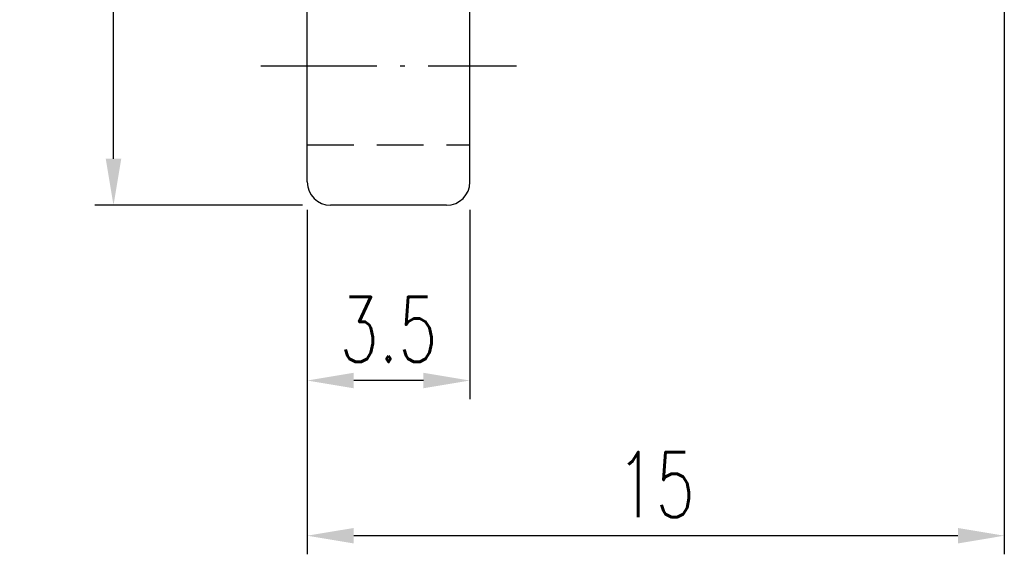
# Model space of a CAD drawing. Extents: x 20.2 to 79, y 31.9 to 73.7.
# Tile 2 of 51: x 52.8 to 74, y 31.9 to 43.4. Entities that reach past the tile are written whole.
import ezdxf

# ---------------------------------------------------------------- set-up
doc = ezdxf.new("R2010")
doc.units = 0
doc.header["$MEASUREMENT"] = 0
doc.linetypes.add('CL-5', pattern=[7.1, 5, -1, 0.1, -1])
doc.linetypes.add('HID-1', pattern=[1.5, 1, -0.5])
for name, color, linetype in [('CL', 1, 'CL-5'), ('DIM', 4, 'CONTINUOUS'), ('HID', 2, 'HID-1'), ('OUT', 3, 'CONTINUOUS')]:
    doc.layers.add(name, color=color, linetype=linetype)
doc.styles.add('DIM-7', font='SIMPLEX.shx', dxfattribs={"width": 0.7, "bigfont": 'chineset.shx'})
doc.dimstyles.new('CNS', dxfattribs={"dimtxt": 3.5, "dimasz": 2.5, "dimexe": 1, "dimexo": 1.5, "dimgap": 0.09, "dimtad": 0, "dimdsep": 46, "dimtxsty": 'DIM-7', "dimcen": 0.09, "dimclrd": 1, "dimclre": 1, "dimclrt": 4, "dimadec": 0, "dimazin": 0, "dimtfac": 1, "dimtix": 1, "dimtmove": 2, "dimatfit": 3, "dimfxl": 1, "dimtvp": 0.971429, "dimtolj": 1, "dimarcsym": 0})

# ---------------------------------------------------------------- blocks, each defined once
blk = doc.blocks.new('*D1')
at = {"layer": 'DIM', "color": 7, "lineweight": -2, "transparency": 16777216}
for p, q in [((58.876, 63.456), (54.408, 63.456)), ((54.808, 40.456), (54.808, 62.456)), ((58.876, 39.456), (54.408, 39.456))]:
    blk.add_line(p, q, dxfattribs=at)
at = {"layer": 'DIM', "color": 7, "transparency": 16777216}
for points in [[(54.641, 62.456), (54.975, 62.456), (54.808, 63.456)], [(54.641, 40.456), (54.975, 40.456), (54.808, 39.456)]]:
    blk.add_solid(points, dxfattribs=at)
at = {"layer": 'DIM', "color": 7, "transparency": 16777216, "insert": (53.708, 51.456), "char_height": 1.4, "attachment_point": 5, "rotation": 90, "style": 'DIM-7'}
blk.add_mtext('\\A1;%%C24', dxfattribs=at)
blk = doc.blocks.new('*D2')
at = {"layer": 'DIM', "color": 7, "lineweight": -2, "transparency": 16777216}
for p, q in [((58.976, 39.356), (58.976, 35.284)), ((62.476, 39.356), (62.476, 35.284)), ((61.476, 35.684), (59.976, 35.684))]:
    blk.add_line(p, q, dxfattribs=at)
at = {"layer": 'DIM', "color": 7, "transparency": 16777216}
for points in [[(59.976, 35.851), (59.976, 35.518), (58.976, 35.684)], [(61.476, 35.851), (61.476, 35.518), (62.476, 35.684)]]:
    blk.add_solid(points, dxfattribs=at)
at = {"layer": 'DIM', "color": 7, "transparency": 16777216, "insert": (60.726, 36.784), "char_height": 1.4, "attachment_point": 5, "style": 'DIM-7'}
blk.add_mtext('\\A1;3.5', dxfattribs=at)
blk = doc.blocks.new('*D6')
at = {"layer": 'DIM', "color": 7, "lineweight": -2, "transparency": 16777216}
for p, q in [((73.976, 45.356), (73.976, 31.946)), ((58.976, 39.356), (58.976, 31.946)), ((72.976, 32.346), (59.976, 32.346))]:
    blk.add_line(p, q, dxfattribs=at)
at = {"layer": 'DIM', "color": 7, "transparency": 16777216}
for points in [[(59.976, 32.512), (59.976, 32.179), (58.976, 32.346)], [(72.976, 32.512), (72.976, 32.179), (73.976, 32.346)]]:
    blk.add_solid(points, dxfattribs=at)
at = {"layer": 'DIM', "color": 7, "transparency": 16777216, "insert": (66.476, 33.446), "char_height": 1.4, "attachment_point": 5, "style": 'DIM-7'}
blk.add_mtext('\\A1;15', dxfattribs=at)

msp = doc.modelspace()

# ---------------------------------------------------------------- linework, layer by layer
at = {"layer": 'CL', "color": 7, "ltscale": 0.5}
msp.add_line((57.976, 42.456), (63.476, 42.456), dxfattribs=at)
at = {"layer": 'HID', "color": 7}
msp.add_line((58.976, 40.756), (62.476, 40.756), dxfattribs=at)
at = {"layer": 'OUT', "color": 7}
for p, q in [((58.976, 39.956), (58.976, 62.956)), ((62.476, 39.956), (62.476, 62.956)), ((61.976, 39.456), (59.476, 39.456))]:
    msp.add_line(p, q, dxfattribs=at)
for centre, start, end in [((59.476, 39.956), 180, 270), ((61.976, 39.956), 270, 0)]:
    msp.add_arc(centre, 0.5, start, end, dxfattribs=at)

# ---------------------------------------------------------------- dimensions: what is measured, and where the dimension line sits
at = {"layer": 'DIM', "color": 7}
dim = msp.add_linear_dim(base=(54.808, 63.456), p1=(59.476, 39.456), p2=(59.476, 63.456), angle=270, text='%%C<>', dimstyle='CNS', override={"dimscale": 0.4, "dimgap": 1, "dimtad": 1, "dimclrd": 7, "dimclre": 7, "dimclrt": 7, "dimtmove": 1}, dxfattribs=at)
dim.commit()
dim.dimension.update_dxf_attribs({"geometry": '*D1', "text_midpoint": (53.708, 51.456)})
dim = msp.add_linear_dim(base=(58.976, 32.346), p1=(73.976, 45.956), p2=(58.976, 39.956), angle=180, dimstyle='CNS', override={"dimscale": 0.4, "dimgap": 1, "dimtad": 1, "dimclrd": 7, "dimclre": 7, "dimclrt": 7, "dimtmove": 1}, dxfattribs=at)
dim.commit()
dim.dimension.update_dxf_attribs({"geometry": '*D6', "text_midpoint": (66.476, 33.446)})
dim = msp.add_linear_dim(base=(58.976, 35.684), p1=(62.476, 39.956), p2=(58.976, 39.956), angle=180, dimstyle='CNS', override={"dimscale": 0.4, "dimgap": 1, "dimtad": 1, "dimclrd": 7, "dimclre": 7, "dimclrt": 7, "dimtmove": 1}, dxfattribs=at)
dim.commit()
dim.dimension.update_dxf_attribs({"geometry": '*D2', "text_midpoint": (60.726, 35.684), "dimtype": 160})

doc.saveas('drawing.dxf')
